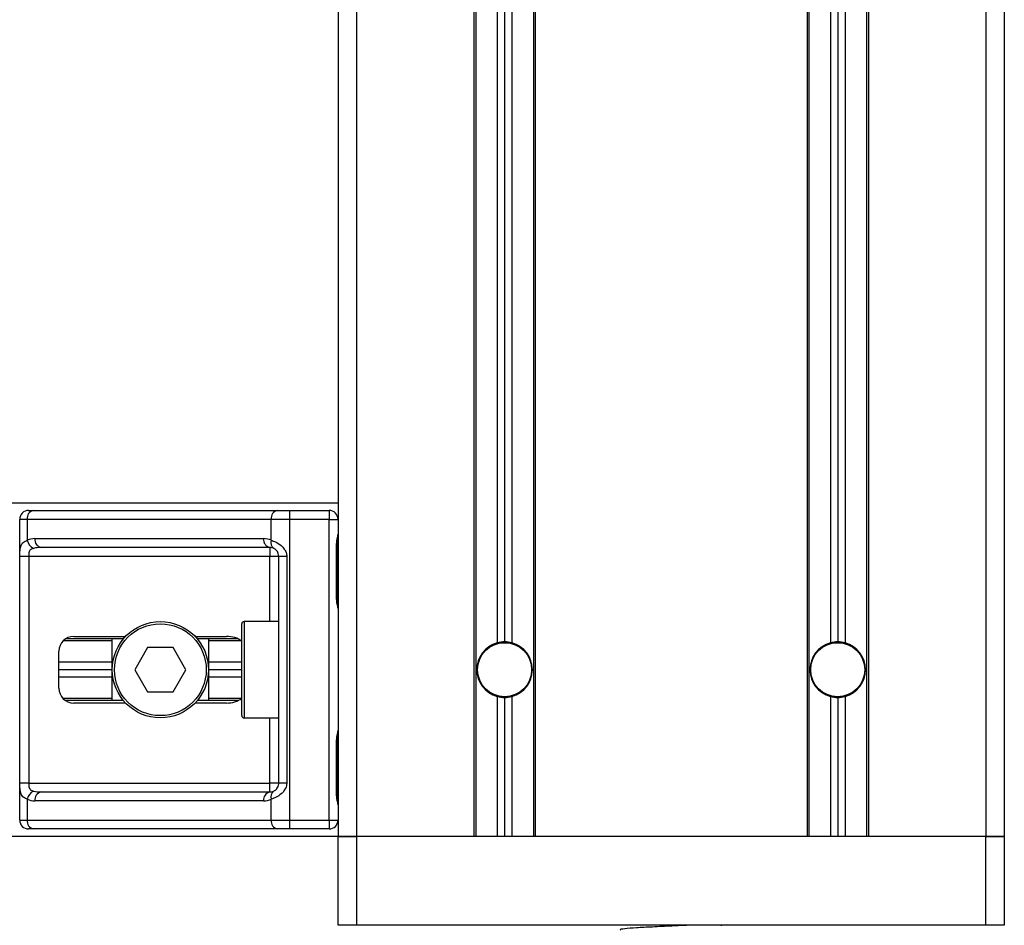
# Model space of a CAD drawing. Header units: millimetres. Extents: x 0 to 420, y 0 to 297.
# Tile 27 of 64: x 184 to 194, y 187 to 197. Entities that reach past the tile are written whole.
import ezdxf

# ---------------------------------------------------------------- set-up
doc = ezdxf.new("R2010")
doc.units = ezdxf.units.MM

msp = doc.modelspace()

# ---------------------------------------------------------------- linework, layer by layer
at = {"color": 7, "linetype": 'Continuous', "lineweight": 25}
for p, q in [((186.98686, 239.23661), (186.98686, 188.32181)), ((187.1889, 239.23661), (187.1889, 188.32181)), ((194.05836, 239.23661), (194.05836, 188.32181)), ((194.2604, 239.23661), (194.2604, 188.32181)), ((188.46985, 230.58917), (188.46985, 188.32181)), ((188.49006, 230.58917), (188.49006, 188.32181)), ((188.72443, 230.58917), (188.72443, 190.43229)), ((188.80524, 230.58917), (188.80524, 190.44326)), ((188.88606, 230.58917), (188.88606, 190.43229)), ((189.12043, 230.58917), (189.12043, 188.32181)), ((189.14063, 230.58917), (189.14063, 188.32181)), ((192.10662, 230.58917), (192.10662, 188.32181)), ((192.12683, 230.58917), (192.12683, 188.32181)), ((192.3612, 230.58917), (192.3612, 190.43229)), ((192.44201, 230.58917), (192.44201, 190.44326)), ((192.52283, 230.58917), (192.52283, 190.43229)), ((192.7572, 230.58917), (192.7572, 188.32181)), ((192.77741, 230.58917), (192.77741, 188.32181)), ((186.98686, 191.95858), (93.40061, 191.95858)), ((183.6087, 191.87777), (183.66314, 191.87777)), ((183.66314, 191.87777), (186.32605, 191.87777)), ((186.32605, 191.87777), (186.45748, 191.87777)), ((186.45748, 191.87777), (186.88988, 191.87777)), ((186.45748, 191.87777), (186.45748, 191.78078)), ((186.88988, 191.87777), (186.88988, 191.78078)), ((183.51172, 188.49961), (183.51172, 191.78078)), ((183.59457, 191.78078), (183.51172, 191.78078)), ((186.25747, 191.78078), (183.59457, 191.78078)), ((183.59457, 191.78078), (183.59457, 191.55214)), ((186.25747, 191.55214), (186.25747, 191.78078)), ((186.45748, 191.78078), (186.25747, 191.78078)), ((186.45748, 191.78078), (186.45748, 188.49961)), ((186.88988, 191.78078), (186.45748, 191.78078)), ((186.88988, 188.49961), (186.88988, 191.78078)), ((186.88988, 191.78078), (186.98686, 191.78078)), ((183.67728, 191.57066), (186.17476, 191.57066)), ((186.24334, 191.47368), (183.74585, 191.47368)), ((186.24334, 191.47368), (186.24334, 191.3767)), ((186.972, 190.90796), (186.972, 191.51409)), ((186.97819, 191.51409), (186.972, 191.51409)), ((186.97819, 190.90796), (186.97819, 191.51409)), ((183.51339, 188.90369), (183.51339, 191.3767)), ((183.6098, 191.3767), (183.51339, 191.3767)), ((186.24334, 191.3767), (183.6098, 191.3767)), ((183.6098, 191.3767), (183.6098, 188.90369)), ((186.34032, 191.3767), (186.24334, 191.3767)), ((186.24334, 190.66551), (186.24334, 191.3767)), ((186.42677, 191.3767), (186.34032, 191.3767)), ((186.34032, 188.90369), (186.34032, 191.3767)), ((186.42677, 191.3767), (186.42677, 188.90369)), ((186.97819, 190.90796), (186.972, 190.90796)), ((185.93623, 189.63913), (185.93623, 190.64126)), ((186.34032, 190.66551), (185.96048, 190.66551)), ((185.96048, 190.66551), (185.96048, 189.61489)), ((184.64294, 190.47559), (184.01046, 190.47559)), ((184.10181, 190.50387), (184.66818, 190.50387)), ((184.52193, 189.80481), (184.52193, 190.47559)), ((185.42631, 190.50387), (185.76886, 190.50387)), ((185.89804, 190.47559), (185.45155, 190.47559)), ((185.57256, 190.47559), (185.57256, 189.80481)), ((184.52193, 190.45538), (183.98638, 190.45538)), ((184.90727, 190.38265), (184.76729, 190.1402)), ((185.18723, 190.38265), (184.90727, 190.38265)), ((185.3272, 190.1402), (185.18723, 190.38265)), ((185.9321, 190.45538), (185.57256, 190.45538)), ((183.94017, 189.93815), (183.94017, 190.34224)), ((184.52193, 190.22101), (183.94017, 190.22101)), ((185.93623, 190.22101), (185.57256, 190.22101)), ((184.52193, 190.1402), (183.94017, 190.1402)), ((184.52193, 190.05938), (183.94017, 190.05938)), ((184.76729, 190.1402), (184.90727, 189.89775)), ((185.18723, 189.89775), (185.3272, 190.1402)), ((185.93623, 190.1402), (185.57256, 190.1402)), ((185.93623, 190.05938), (185.57256, 190.05938)), ((184.52193, 189.82501), (183.98638, 189.82501)), ((184.90727, 189.89775), (185.18723, 189.89775)), ((185.9321, 189.82501), (185.57256, 189.82501)), ((188.72443, 189.84811), (188.72443, 188.32181)), ((188.80524, 189.83713), (188.80524, 188.32181)), ((188.88606, 189.84811), (188.88606, 188.32181)), ((192.3612, 189.84811), (192.3612, 188.32181)), ((192.44201, 189.83713), (192.44201, 188.32181)), ((192.52283, 189.84811), (192.52283, 188.32181)), ((184.64294, 189.80481), (184.01046, 189.80481)), ((184.66818, 189.77652), (184.10181, 189.77652)), ((185.76886, 189.77652), (185.42631, 189.77652)), ((185.89804, 189.80481), (185.45155, 189.80481)), ((185.96048, 189.61489), (186.34032, 189.61489)), ((186.24334, 188.90369), (186.24334, 189.61489)), ((186.972, 188.76631), (186.972, 189.37243)), ((186.97819, 189.37243), (186.972, 189.37243)), ((186.97819, 188.76631), (186.97819, 189.37243)), ((183.6098, 188.90369), (183.51339, 188.90369)), ((183.6098, 188.90369), (186.24334, 188.90369)), ((186.34032, 188.90369), (186.24334, 188.90369)), ((186.24334, 188.80671), (186.24334, 188.90369)), ((186.42677, 188.90369), (186.34032, 188.90369)), ((183.74585, 188.80671), (186.24334, 188.80671)), ((186.97819, 188.76631), (186.972, 188.76631)), ((183.59457, 188.72825), (183.59457, 188.49961)), ((186.17476, 188.70973), (183.67728, 188.70973)), ((186.25747, 188.49961), (186.25747, 188.72825)), ((183.51172, 188.49961), (183.59457, 188.49961)), ((183.59457, 188.49961), (186.25747, 188.49961)), ((186.25747, 188.49961), (186.45748, 188.49961)), ((186.45748, 188.49961), (186.88988, 188.49961)), ((186.45748, 188.49961), (186.45748, 188.40263)), ((186.88988, 188.49961), (186.98686, 188.49961)), ((186.88988, 188.49961), (186.88988, 188.40263)), ((186.98686, 188.32181), (93.40061, 188.32181)), ((183.66314, 188.40263), (183.6087, 188.40263)), ((186.32605, 188.40263), (183.66314, 188.40263)), ((186.45748, 188.40263), (186.32605, 188.40263)), ((186.88988, 188.40263), (186.45748, 188.40263)), ((187.1889, 188.32181), (186.98686, 188.32181)), ((186.98686, 187.35201), (186.98686, 188.32181)), ((186.98686, 188.32181), (187.1889, 188.32181)), ((188.46985, 188.32181), (187.1889, 188.32181)), ((187.1889, 188.32181), (187.1889, 187.35201)), ((194.05836, 188.32181), (187.1889, 188.32181)), ((192.10662, 188.32181), (189.14063, 188.32181)), ((194.05836, 188.32181), (192.77741, 188.32181)), ((194.2604, 188.32181), (194.05836, 188.32181)), ((194.05836, 187.35201), (194.05836, 188.32181)), ((194.05836, 188.32181), (194.2604, 188.32181)), ((194.2604, 188.32181), (194.2604, 187.35201)), ((187.1889, 187.35201), (186.98686, 187.35201)), ((194.05836, 187.35201), (187.1889, 187.35201)), ((191.1745, 187.34696), (191.1745, 187.35201)), ((194.2604, 187.35201), (194.05836, 187.35201))]:
    msp.add_line(p, q, dxfattribs=at)
for centre, radius in [((185.04725, 190.1402), 0.52531), ((185.04725, 190.1402), 0.50107), ((188.80524, 190.1402), 0.29902), ((188.80524, 190.1402), 0.29498), ((192.44201, 190.1402), 0.29902), ((192.44201, 190.1402), 0.29498)]:
    msp.add_circle(centre, radius, dxfattribs=at)
for centre, radius, start, end in [((183.6087, 191.78078), 0.09698, 90, 180), ((183.68029, 191.79291), 0.08657, 101.421754, 188.049467), ((186.34319, 191.79291), 0.08657, 101.421754, 188.049467), ((186.88988, 191.78078), 0.09698, 0, 90), ((183.67728, 191.3767), 0.19396, 90, 115.240416), ((183.71695, 191.57715), 0.12491, 191.548508, 244.483993), ((183.763, 191.55854), 0.08657, 171.950533, 258.578246), ((186.26048, 191.55854), 0.08657, 171.950533, 258.578246), ((186.17476, 191.3767), 0.19396, 64.759584, 90), ((186.32692, 191.52561), 0.07434, 159.089812, 235.390127), ((186.24334, 191.3767), 0.09698, 64.759584, 90), ((185.96048, 190.64126), 0.02425, 90, 180), ((184.10181, 190.34224), 0.16163, 90, 180), ((188.80524, 190.1402), 0.30306, 105.46601, 254.53399), ((188.80524, 190.1402), 0.30306, 90, 105.46601), ((188.80524, 190.1402), 0.30306, 74.53399, 90), ((188.80524, 190.1402), 0.30306, 285.46601, 74.53399), ((192.44201, 190.1402), 0.30306, 105.46601, 254.53399), ((192.44201, 190.1402), 0.30306, 90, 105.46601), ((192.44201, 190.1402), 0.30306, 74.53399, 90), ((192.44201, 190.1402), 0.30306, 285.46601, 74.53399), ((184.10181, 189.93815), 0.16163, 180, 270), ((188.80524, 190.1402), 0.30306, 254.53399, 270), ((188.80524, 190.1402), 0.30306, 270, 285.46601), ((192.44201, 190.1402), 0.30306, 254.53399, 270), ((192.44201, 190.1402), 0.30306, 270, 285.46601), ((185.96048, 189.63913), 0.02425, 180, 270), ((183.71695, 188.70324), 0.12491, 115.516007, 168.451492), ((183.763, 188.72186), 0.08657, 101.421754, 188.049467), ((186.26048, 188.72186), 0.08657, 101.421754, 188.049467), ((186.24334, 188.90369), 0.09698, 270, 295.240416), ((186.32692, 188.75479), 0.07434, 124.609873, 200.910188), ((183.67728, 188.90369), 0.19396, 244.759584, 270), ((186.17476, 188.90369), 0.19396, 270, 295.240416), ((183.6087, 188.49961), 0.09698, 180, 270), ((183.68029, 188.48749), 0.08657, 171.950533, 258.578246), ((186.34319, 188.48749), 0.08657, 171.950533, 258.578246), ((186.88988, 188.49961), 0.09698, 270, 0)]:
    msp.add_arc(centre, radius, start, end, dxfattribs=at)
for centre, major_axis, ratio, start_param, end_param in [((183.74585, 191.3767), (0.19396, 0), 0.5, 1.57079633, 2.01132469), ((185.76886, 190.34224), (-0.22859, 0), 0.70710678, 3.89079397, 4.71238898), ((185.76886, 189.93815), (-0.22859, 0), 0.70710678, 1.57079633, 2.39239133), ((183.74585, 188.90369), (0.19396, 0), 0.5, 4.27186061, 4.71238898)]:
    msp.add_ellipse(centre, major_axis=major_axis, ratio=ratio, start_param=start_param, end_param=end_param, dxfattribs=at)
for points, knots in [([(183.51339, 191.3767), (183.51342, 191.38248), (183.51353, 191.40631), (183.51462, 191.43173), (183.51844, 191.46622), (183.52597, 191.49934), (183.54926, 191.53366), (183.57901, 191.54579), (183.59457, 191.55214)], [0, 0, 0, 0, 0.0620594, 0.25604, 0.28119649, 0.496867, 0.73687732, 1, 1, 1, 1]), ([(186.25747, 191.55214), (186.27246, 191.54697), (186.3068, 191.53513), (186.36024, 191.50323), (186.39514, 191.46628), (186.41553, 191.43265), (186.42543, 191.40505), (186.42646, 191.38333), (186.42677, 191.3767)], [0, 0, 0, 0, 0.22040235, 0.50500191, 0.69312024, 0.76694286, 0.92883385, 1, 1, 1, 1]), ([(186.972, 191.51409), (186.97235, 191.52313), (186.97322, 191.54579), (186.97892, 191.5719), (186.98486, 191.59705), (186.98604, 191.60807), (186.98686, 191.61569)], [0, 0, 0, 0, 0.22698943, 0.56901237, 0.70203402, 1, 1, 1, 1]), ([(186.97938, 191.51403), (186.97925, 191.52691), (186.97891, 191.55877), (186.98779, 191.59199), (186.98604, 191.61224), (186.98572, 191.61603)], [0, 0, 0, 0, 0.35530576, 0.87926001, 1, 1, 1, 1]), ([(183.66314, 191.46442), (183.6531, 191.46146), (183.63614, 191.45645), (183.6236, 191.44411), (183.61586, 191.431), (183.61101, 191.41362), (183.6099, 191.39229), (183.60982, 191.37958), (183.6098, 191.3767)], [0, 0, 0, 0, 0.273797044, 0.462302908, 0.499158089, 0.704982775, 0.93304377, 1, 1, 1, 1]), ([(186.34032, 191.3767), (186.33932, 191.38736), (186.33754, 191.40636), (186.32755, 191.42567), (186.31728, 191.44009), (186.30853, 191.44893), (186.29597, 191.45862), (186.28946, 191.46197), (186.28469, 191.46442)], [0, 0, 0, 0, 0.24595141, 0.43826429, 0.49843058, 0.68293489, 0.7679658, 1, 1, 1, 1]), ([(186.98686, 190.80635), (186.98672, 190.80917), (186.98618, 190.82025), (186.98206, 190.83631), (186.97658, 190.8614), (186.97267, 190.88212), (186.97216, 190.90172), (186.972, 190.90796)], [0, 0, 0, 0, 0.11725755, 0.46117897, 0.50697617, 0.84316274, 1, 1, 1, 1]), ([(186.98607, 190.817), (186.98585, 190.82112), (186.98475, 190.84213), (186.97818, 190.87666), (186.97834, 190.90761), (186.9784, 190.91923)], [0, 0, 0, 0, 0.13224493, 0.67417628, 1, 1, 1, 1]), ([(186.972, 189.37243), (186.97235, 189.38148), (186.97322, 189.40414), (186.97892, 189.43025), (186.98486, 189.4554), (186.98604, 189.46642), (186.98686, 189.47404)], [0, 0, 0, 0, 0.22698943, 0.56901237, 0.70203402, 1, 1, 1, 1]), ([(186.97938, 189.37238), (186.97925, 189.38525), (186.97891, 189.41712), (186.98779, 189.45033), (186.98604, 189.47058), (186.98572, 189.47438)], [0, 0, 0, 0, 0.35530576, 0.87926001, 1, 1, 1, 1]), ([(183.59457, 188.72825), (183.58137, 188.73342), (183.55112, 188.74526), (183.52738, 188.77716), (183.5184, 188.81411), (183.51469, 188.84774), (183.51354, 188.87534), (183.51343, 188.89706), (183.51339, 188.90369)], [0, 0, 0, 0, 0.22040235, 0.50500191, 0.69312024, 0.76694286, 0.92883385, 1, 1, 1, 1]), ([(183.6098, 188.90369), (183.60995, 188.89303), (183.61022, 188.87404), (183.61407, 188.85472), (183.62055, 188.8403), (183.62809, 188.83146), (183.64292, 188.82177), (183.6546, 188.81842), (183.66314, 188.81597)], [0, 0, 0, 0, 0.24595141, 0.43826429, 0.49843058, 0.68293489, 0.7679658, 1, 1, 1, 1]), ([(186.42677, 188.90369), (186.42653, 188.89792), (186.42554, 188.87408), (186.41592, 188.84866), (186.39514, 188.81417), (186.36463, 188.78105), (186.31018, 188.74674), (186.27557, 188.7346), (186.25747, 188.72825)], [0, 0, 0, 0, 0.062059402, 0.256039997, 0.281196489, 0.496867, 0.736877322, 1, 1, 1, 1]), ([(186.28469, 188.81597), (186.29042, 188.81894), (186.30009, 188.82394), (186.31354, 188.83629), (186.32419, 188.84939), (186.33447, 188.86677), (186.33989, 188.8881), (186.34024, 188.90081), (186.34032, 188.90369)], [0, 0, 0, 0, 0.27379704, 0.46230291, 0.49915809, 0.70498278, 0.93304377, 1, 1, 1, 1]), ([(186.98686, 188.6647), (186.98672, 188.66752), (186.98618, 188.6786), (186.98206, 188.69466), (186.97658, 188.71975), (186.97267, 188.74047), (186.97216, 188.76007), (186.972, 188.76631)], [0, 0, 0, 0, 0.11725755, 0.46117897, 0.50697617, 0.84316274, 1, 1, 1, 1]), ([(186.98607, 188.67535), (186.98585, 188.67947), (186.98475, 188.70047), (186.97818, 188.73501), (186.97834, 188.76596), (186.9784, 188.77758)], [0, 0, 0, 0, 0.13224493, 0.67417628, 1, 1, 1, 1]), ([(190.81533, 187.35201), (190.75468, 187.34912), (190.62452, 187.34293), (190.41847, 187.33284), (190.23342, 187.32409), (190.11065, 187.31367), (190.05586, 187.30638), (190.06813, 187.30276), (190.06979, 187.30227)], [0, 0, 0, 0, 0.17516408, 0.37595399, 0.56906937, 0.7698149, 0.96880067, 1, 1, 1, 1])]:
    msp.add_open_spline(points, degree=3, knots=knots, dxfattribs=at)

doc.saveas('drawing.dxf')
